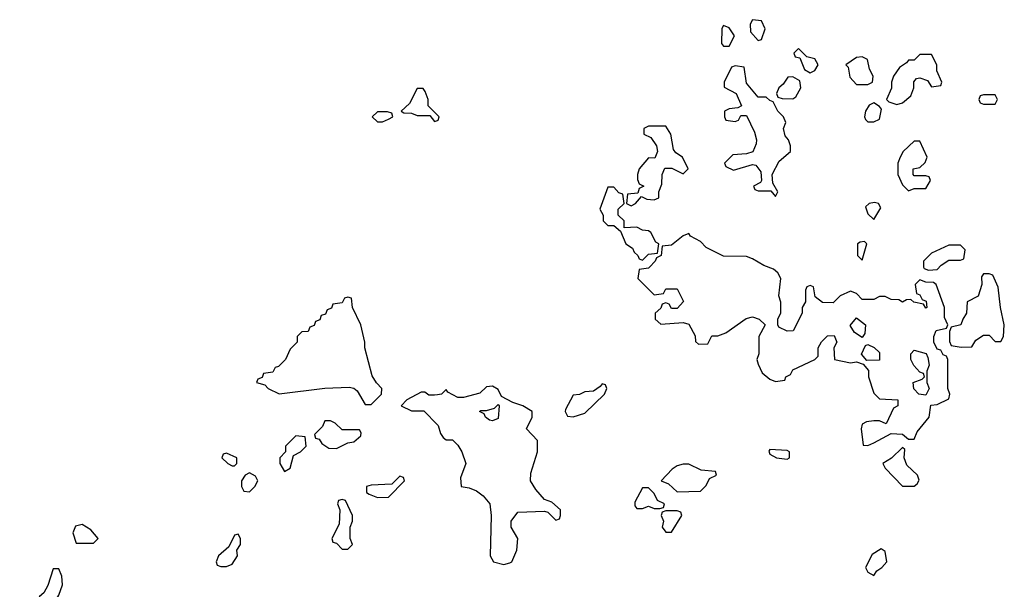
# Model space of a CAD drawing. Header units: inches. Extents: x 2701323 to 2964515, y 494916 to 722124.
# Tile 186 of 256: x 2798554 to 2801962, y 604535 to 606506. Entities that reach past the tile are written whole.
import ezdxf

# ---------------------------------------------------------------- set-up
doc = ezdxf.new("R2010")
doc.units = ezdxf.units.IN
doc.header["$MEASUREMENT"] = 0
doc.layers.add('C7690', color=7, linetype='Continuous')
doc.layers.add('C8600', color=7, linetype='Continuous')

msp = doc.modelspace()

# ---------------------------------------------------------------- linework, layer by layer
at = {"layer": 'C7690', "color": 2, "elevation": 2}
for points in [[(2800000, 606176), (2799968, 606208), (2799968, 606230), (2799958, 606258), (2799950, 606268), (2799930, 606268), (2799903.6, 606216.4), (2799874, 606190), (2799883.6, 606183.6), (2799910, 606182), (2799930, 606174), (2799974, 606174), (2799990, 606154), (2800000, 606157.3)], [(2800000, 605207.7), (2799990, 605206), (2799970, 605206), (2799956.4, 605216.4), (2799943.6, 605216.4), (2799894, 605190), (2799874, 605170), (2799910, 605152), (2799952.7, 605152.7), (2800000, 605104.1)]]:
    msp.add_lwpolyline(points, dxfattribs=at)
for points in [[(2799827.3, 606187.3), (2799792.7, 606187.3), (2799774, 606170), (2799792.7, 606152.7), (2799810, 606152), (2799830, 606162), (2799846, 606170), (2799842, 606182)], [(2799690, 605546), (2799678, 605542), (2799670, 605526), (2799638, 605522), (2799632.7, 605507.3), (2799618, 605502), (2799612.7, 605487.3), (2799598, 605482), (2799592.7, 605467.3), (2799578, 605462), (2799572.7, 605447.3), (2799558, 605442), (2799552.7, 605427.3), (2799530, 605426), (2799514, 605410), (2799514, 605390), (2799490, 605366), (2799474, 605330), (2799450, 605306), (2799438, 605302), (2799430, 605286), (2799398, 605282), (2799392.7, 605267.3), (2799378, 605262), (2799374, 605250), (2799402, 605242), (2799414, 605230), (2799451.6, 605211.6), (2799610, 605231), (2799694.4, 605234.4), (2799710.8, 605230.8), (2799722, 605222), (2799750, 605174), (2799770, 605174), (2799806, 605210), (2799808, 605230), (2799788.9, 605248.9), (2799773.6, 605273.6), (2799748.7, 605370), (2799748.7, 605390), (2799735.3, 605450), (2799706, 605510), (2799702, 605542)], [(2799630, 605118), (2799610, 605118), (2799602, 605098), (2799574, 605070), (2799578, 605058), (2799590, 605054), (2799599.6, 605039.6), (2799623.6, 605023.6), (2799650, 605022), (2799690, 605042), (2799710, 605044.7), (2799734.6, 605065.4), (2799736.4, 605076.4), (2799730, 605086), (2799670, 605086), (2799646, 605110)], [(2799510, 605066), (2799474, 605030), (2799474, 605010), (2799454, 604990), (2799454, 604970), (2799470, 604942), (2799490, 604954), (2799502, 604998), (2799526, 605010), (2799546, 605030), (2799542, 605062)], [(2799270, 605006), (2799258, 605002), (2799254, 604990), (2799274, 604970), (2799290, 604962), (2799298, 604962), (2799306, 604970), (2799306, 604990)], [(2799350, 604938), (2799334, 604930), (2799322, 604910), (2799322, 604890), (2799330, 604874), (2799350, 604872), (2799368, 604890), (2799378, 604910), (2799370, 604926)], [(2799870, 604926), (2799842, 604898), (2799770, 604895.3), (2799754, 604890), (2799754, 604870), (2799763.6, 604863.6), (2799792.7, 604852.7), (2799830, 604854), (2799886, 604910), (2799882, 604922)], [(2799670, 604846), (2799658, 604842), (2799654, 604830), (2799662, 604810), (2799659.6, 604760.4), (2799634, 604710), (2799638, 604698), (2799650, 604694), (2799670, 604674), (2799690, 604674), (2799706, 604690), (2799698, 604710), (2799698, 604750), (2799706, 604770), (2799706, 604790), (2799682, 604842)], [(2798770, 604759), (2798747.1, 604752.9), (2798738, 604730), (2798750, 604694), (2798810, 604694), (2798826, 604710), (2798800.4, 604740.4)], [(2799310, 604726), (2799298, 604722), (2799278, 604682), (2799242, 604650), (2799234, 604630), (2799238, 604618), (2799250, 604614), (2799270, 604614), (2799290, 604622), (2799308, 604650), (2799306, 604670), (2799318, 604690), (2799318, 604710)], [(2798690, 604606), (2798670, 604606), (2798651.6, 604548.4), (2798638, 604522), (2798622, 604510), (2798614, 604490), (2798602, 604478), (2798563.6, 604416.4), (2798554, 604410), (2798558, 604398), (2798572.7, 604392.7), (2798610, 604392), (2798640.4, 604419.6), (2798656.4, 604443.6), (2798670, 604454), (2798678, 604470), (2798680.4, 604499.6), (2798690, 604514), (2798702, 604550), (2798700.4, 604580.4)]]:
    msp.add_lwpolyline(points, close=True, dxfattribs=at)
at = {"layer": 'C8600', "color": 2, "elevation": 2}
for points in [[(2801090, 606506), (2801082, 606490), (2801083.6, 606463.6), (2801110, 606434), (2801122, 606438), (2801134.6, 606474.6), (2801122, 606502)], [(2800990, 606486), (2800984.7, 606475.3), (2800983.6, 606423.6), (2800990, 606414), (2801010, 606414), (2801028, 606450), (2801010, 606478)], [(2801250, 606406), (2801234, 606390), (2801238, 606378), (2801254, 606374), (2801270, 606334), (2801290, 606322), (2801306, 606330), (2801318, 606350), (2801306, 606370), (2801278, 606378)], [(2801710, 606386), (2801670, 606386), (2801650, 606366), (2801630, 606366), (2801623.6, 606356.4), (2801599.6, 606340.4), (2801578, 606310), (2801571.3, 606290), (2801571.1, 606268.9), (2801554, 606230), (2801562, 606222), (2801590, 606212), (2801610, 606218), (2801638, 606242), (2801648.7, 606270), (2801648.9, 606291.1), (2801658, 606302), (2801670, 606304.7), (2801696, 606296), (2801710, 606274), (2801742, 606278), (2801746, 606290), (2801728.7, 606328.7), (2801728, 606350)], [(2801470, 606378), (2801450, 606375.3), (2801414, 606350), (2801422, 606342), (2801426.8, 606306.8), (2801450, 606282), (2801490, 606282), (2801506, 606290), (2801508, 606310), (2801495.3, 606335.3), (2801488.4, 606368.4)], [(2801030, 606346), (2801018, 606342), (2800992, 606290), (2800992.7, 606272.7), (2801034, 606250), (2801052, 606208), (2801039.6, 606200.4), (2801010, 606198), (2800994, 606190), (2800994, 606170), (2800998, 606158), (2801030, 606154), (2801042, 606158), (2801050, 606174), (2801070, 606174), (2801096.9, 606116.9), (2801104.7, 606090), (2801103.6, 606076.4), (2801091.3, 606048.7), (2801070, 606042), (2801022, 606038), (2800994, 606010), (2800998, 605998), (2801024.7, 605984.7), (2801090, 606004.7), (2801102, 606002), (2801119.6, 605979.6), (2801122, 605950), (2801118, 605942), (2801094, 605930), (2801098, 605918), (2801110, 605914), (2801154, 605914), (2801170, 605894), (2801178, 605910), (2801160.4, 605940.4), (2801158, 605970), (2801183.1, 606016.9), (2801222, 606050), (2801222, 606070), (2801215.3, 606090), (2801204, 606104), (2801198, 606130), (2801206, 606150), (2801198, 606170), (2801178, 606190), (2801162, 606222), (2801150, 606226), (2801138, 606238), (2801110, 606238), (2801070, 606286), (2801062, 606342)], [(2801230, 606308), (2801212.7, 606307.3), (2801196.9, 606283.1), (2801182, 606270), (2801174, 606250), (2801178, 606238), (2801192.7, 606232.7), (2801230, 606232), (2801240.4, 606239.6), (2801258, 606270), (2801254.6, 606294.6)], [(2801510, 606218), (2801494, 606210), (2801482, 606190), (2801478, 606170), (2801481, 606161), (2801490, 606152), (2801510, 606152), (2801530, 606162), (2801536.4, 606196.4), (2801530, 606206)], [(2801930, 606246), (2801890, 606246), (2801878, 606242), (2801874, 606230), (2801878, 606218), (2801890, 606214), (2801930, 606214), (2801938, 606230)], [(2800790, 606138), (2800730, 606138), (2800714, 606130), (2800714, 606110), (2800738.8, 606098.8), (2800758, 606070), (2800762, 606050), (2800752.7, 606027.3), (2800730, 606028), (2800698, 605990), (2800692, 605970), (2800692.7, 605952.7), (2800698, 605938), (2800714, 605930), (2800698, 605922), (2800694, 605906), (2800658, 605902), (2800654, 605870), (2800670, 605862), (2800686, 605870), (2800706, 605894), (2800724.7, 605884.7), (2800750, 605882), (2800766, 605890), (2800766, 605910), (2800776.4, 605936.4), (2800778, 605970), (2800787.3, 605992.7), (2800811.6, 605991.6), (2800850, 605972), (2800868, 605990), (2800848, 606030), (2800825.2, 606045.2), (2800817.2, 606057.2), (2800808, 606110)], [(2801670, 606086), (2801650, 606086), (2801612, 606050), (2801602, 606030), (2801594, 606010), (2801594, 605970), (2801610, 605934), (2801630, 605914), (2801650, 605922), (2801690, 605922), (2801706, 605950), (2801702, 605962), (2801690, 605966), (2801650, 605966), (2801646, 605970), (2801646, 605990), (2801670, 605994), (2801688.4, 606011.6), (2801695.3, 606030)], [(2800610, 605926), (2800590, 605926), (2800562, 605850), (2800574, 605830), (2800574, 605810), (2800590, 605794), (2800610, 605794), (2800634, 605774), (2800652, 605730), (2800674.8, 605714.8), (2800681, 605701), (2800694, 605690), (2800698, 605678), (2800710, 605674), (2800730, 605694), (2800762, 605698), (2800766, 605730), (2800756.4, 605736.4), (2800738, 605770), (2800730, 605775.3), (2800710, 605778), (2800690, 605788), (2800646, 605786), (2800646, 605810), (2800626, 605830), (2800626, 605850), (2800646, 605870), (2800642, 605902), (2800627.3, 605907.3)], [(2801513.2, 605873.2), (2801494, 605870), (2801482, 605858), (2801490, 605834), (2801510, 605814), (2801534.6, 605854.6), (2801526, 605870)], [(2800870, 605766), (2800850, 605758), (2800810, 605726), (2800778, 605722), (2800774, 605690), (2800758, 605682), (2800754, 605670), (2800734, 605650), (2800730, 605646), (2800698, 605642), (2800694, 605610), (2800750, 605554), (2800782, 605558), (2800790, 605574), (2800830, 605574), (2800851.1, 605531.1), (2800830, 605506), (2800810, 605506), (2800802, 605522), (2800790, 605526), (2800778, 605522), (2800772.7, 605507.3), (2800754, 605490), (2800754, 605470), (2800772.7, 605452.7), (2800850, 605458), (2800870, 605452), (2800891.6, 605411.6), (2800892.7, 605392.7), (2800903.6, 605383.6), (2800935.3, 605384.7), (2800950, 605412), (2800970, 605412), (2800998, 605422), (2801068.4, 605471.6), (2801090, 605478), (2801114, 605470), (2801134, 605450), (2801112, 605410), (2801112, 605350), (2801106, 605330), (2801110, 605314), (2801123.5, 605283.5), (2801150, 605262), (2801170, 605254), (2801202, 605258), (2801206, 605270), (2801222, 605278), (2801230, 605294), (2801306, 605330), (2801318, 605342), (2801318, 605370), (2801328.9, 605391.1), (2801350, 605412), (2801372.7, 605412.7), (2801382, 605390), (2801372, 605370), (2801374, 605330), (2801430, 605318), (2801450, 605322), (2801474, 605314), (2801492, 605292), (2801492, 605270), (2801510, 605214), (2801530, 605194), (2801594, 605190), (2801594, 605170), (2801578, 605162), (2801552.7, 605107.3), (2801530, 605118), (2801510, 605118), (2801485.4, 605114.6), (2801470, 605106), (2801466, 605090), (2801474, 605034), (2801490, 605032), (2801510, 605042), (2801570, 605074), (2801610, 605072), (2801630, 605054), (2801650, 605054), (2801660.2, 605079.8), (2801702, 605130), (2801708, 605172), (2801730, 605174), (2801770, 605194), (2801774, 605210), (2801766, 605230), (2801766, 605330), (2801762, 605342), (2801750, 605346), (2801742, 605362), (2801730, 605366), (2801718, 605390), (2801718, 605410), (2801726, 605430), (2801762, 605438), (2801766, 605450), (2801755.3, 605475.3), (2801755.3, 605510), (2801726, 605590), (2801716.4, 605596.4), (2801690, 605598), (2801670, 605606), (2801654, 605590), (2801658, 605558), (2801670, 605554), (2801678, 605538), (2801691.6, 605531.6), (2801694, 605510), (2801690, 605508), (2801682, 605522), (2801648.4, 605528.4), (2801638, 605538), (2801623.6, 605536.4), (2801610, 605528), (2801596.4, 605536.4), (2801570, 605538), (2801550, 605548), (2801530, 605548), (2801510, 605538), (2801470, 605538), (2801450, 605558), (2801430, 605566), (2801394, 605550), (2801370, 605526), (2801332.7, 605527.3), (2801307.3, 605547.3), (2801302, 605582), (2801290, 605586), (2801278, 605582), (2801274, 605570), (2801274, 605530), (2801262, 605510), (2801262, 605490), (2801231.3, 605428.7), (2801210, 605428), (2801182, 605442), (2801178, 605450), (2801178, 605470), (2801188.4, 605491.6), (2801188.4, 605528.4), (2801182, 605550), (2801188, 605610), (2801178, 605630), (2801163.1, 605643.1), (2801130, 605655.3), (2801090, 605678), (2801070, 605686), (2800990, 605688), (2800930, 605718), (2800910, 605738), (2800876.4, 605756.4)], [(2801478, 605738), (2801463.6, 605736.4), (2801454, 605730), (2801454, 605690), (2801470, 605674), (2801486, 605730)], [(2801810, 605726), (2801770, 605726), (2801710, 605698), (2801682, 605670), (2801682, 605650), (2801684.7, 605644.7), (2801699.6, 605639.6), (2801730, 605642), (2801743.1, 605656.9), (2801770, 605674), (2801810, 605674), (2801822, 605678), (2801826, 605710)], [(2801910, 605626), (2801890, 605626), (2801883.6, 605616.4), (2801884.7, 605590), (2801871.1, 605548.9), (2801834, 605530), (2801831.3, 605490), (2801818, 605470), (2801812, 605450), (2801778, 605442), (2801772.7, 605427.3), (2801772.7, 605392.7), (2801778, 605378), (2801812.7, 605372.7), (2801850, 605374), (2801863.1, 605396.9), (2801890, 605414), (2801910, 605414), (2801930, 605392), (2801950, 605392), (2801959, 605410), (2801962, 605450), (2801948.7, 605510), (2801940.4, 605580.4), (2801922, 605622)], [(2801470, 605406), (2801443.1, 605423.1), (2801428, 605448), (2801450, 605474), (2801482, 605450), (2801479.6, 605420.4)], [(2801486, 605326), (2801468, 605348), (2801482, 605378), (2801490, 605382), (2801511.3, 605371.3), (2801530, 605354), (2801530, 605328)], [(2801690, 605206), (2801666, 605210), (2801648.4, 605228.4), (2801646, 605250), (2801678, 605262), (2801686, 605270), (2801682, 605282), (2801670, 605286), (2801648.7, 605308.7), (2801638, 605330), (2801638, 605350), (2801650, 605362), (2801691.3, 605351.3), (2801696.9, 605336.9), (2801702, 605310), (2801694, 605290), (2801694, 605250), (2801702, 605230)], [(2800570, 605246), (2800563.6, 605236.4), (2800539.6, 605220.4), (2800510, 605218), (2800491.6, 605208.4), (2800470, 605206), (2800443.6, 605156.4), (2800442, 605150), (2800450, 605134), (2800470, 605132), (2800510, 605144.7), (2800578, 605210), (2800586, 605230), (2800582, 605242)], [(2800190, 605118), (2800180.4, 605120.4), (2800166, 605130), (2800162, 605142), (2800146, 605150), (2800150, 605154), (2800170, 605154), (2800198, 605162), (2800210, 605174), (2800214, 605170), (2800210, 605126)], [(2801610, 605026), (2801571.1, 604988.9), (2801542, 604970), (2801550, 604954), (2801610, 604892), (2801650, 604892), (2801660.4, 604899.6), (2801667.3, 604912.7), (2801662, 604930), (2801624.7, 604964.7), (2801615.3, 604990), (2801618, 605018)], [(2801150, 605018), (2801147.1, 605012.9), (2801150, 605002), (2801174, 604990), (2801210, 604984.7), (2801218, 604990), (2801218, 605010), (2801210, 605015.3)], [(2800870, 604968), (2800850, 604968), (2800830, 604962), (2800812, 604950), (2800774, 604910), (2800799.8, 604899.8), (2800830, 604872), (2800910, 604874), (2800930, 604894), (2800942, 604918), (2800966, 604930), (2800962, 604942), (2800912.7, 604947.3)], [(2800730, 604886), (2800710, 604886), (2800683.6, 604836.4), (2800683.6, 604823.6), (2800690, 604814), (2800710, 604814), (2800730, 604822), (2800750, 604814), (2800770, 604814), (2800782, 604818), (2800786, 604830), (2800762, 604842), (2800750, 604866)], [(2800830, 604806), (2800790, 604806), (2800778, 604802), (2800774, 604790), (2800782, 604770), (2800778, 604750), (2800790, 604732), (2800810, 604732), (2800846, 604790), (2800842, 604802)], [(2801535.3, 604675.3), (2801504.5, 604655.5), (2801482, 604610), (2801490, 604594), (2801510, 604582), (2801521.2, 604598.8), (2801538, 604610), (2801555.3, 604630), (2801550, 604666)]]:
    msp.add_lwpolyline(points, close=True, dxfattribs=at)
for points in [[(2800000, 606157.3), (2800002, 606158), (2800006, 606170), (2800000, 606176)], [(2800000, 605104.1), (2800002, 605102), (2800010, 605074), (2800019.6, 605059.6), (2800030, 605052), (2800051.6, 605051.6), (2800070, 605034), (2800084.7, 605010), (2800098, 604970), (2800079.6, 604920.4), (2800082, 604890), (2800110, 604886), (2800135.3, 604875.3), (2800158, 604858), (2800181, 604830), (2800186, 604790), (2800182, 604650), (2800194, 604630), (2800230, 604621), (2800250, 604626.8), (2800258, 604630), (2800275.3, 604670), (2800278, 604710), (2800255.3, 604750), (2800255.3, 604770), (2800278, 604802), (2800370, 604804.7), (2800382, 604802), (2800410, 604774), (2800422, 604778), (2800426, 604790), (2800426, 604810), (2800396.4, 604836.4), (2800370, 604846), (2800340.2, 604880.2), (2800322, 604910), (2800323.1, 604936.9), (2800346, 605010), (2800346, 605050), (2800308.7, 605090), (2800328, 605130), (2800328, 605150), (2800295.3, 605170), (2800260.9, 605180.9), (2800222, 605202), (2800210, 605226), (2800190, 605238), (2800170, 605235.3), (2800146.4, 605213.6), (2800090, 605198), (2800070, 605198), (2800036.4, 605216.4), (2800030, 605226), (2800014, 605210), (2800000, 605207.7)]]:
    msp.add_lwpolyline(points, dxfattribs=at)

doc.saveas('drawing.dxf')
